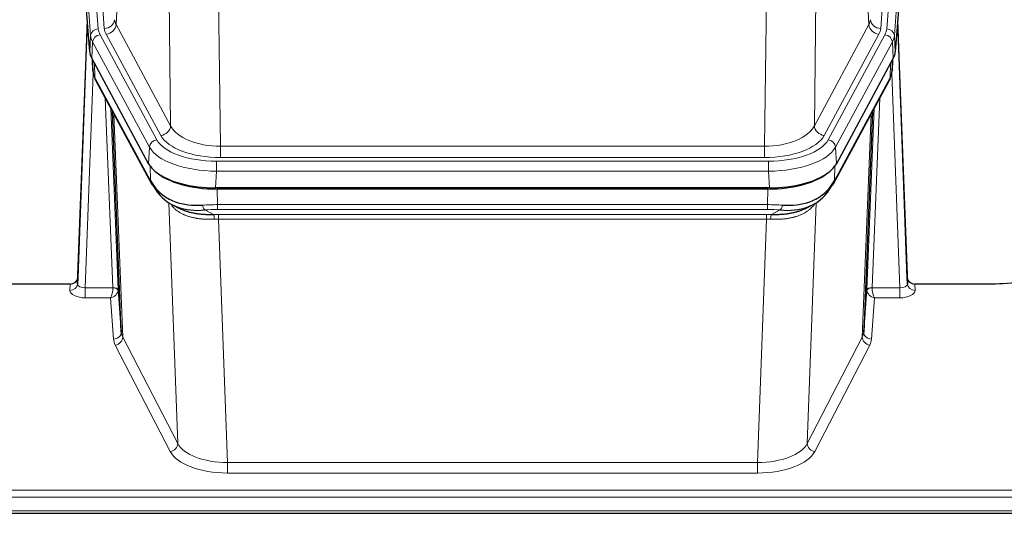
# Model space of a CAD drawing. Header units: inches. Extents: x 0 to 29700, y -16 to 21000.
# Tile 173 of 212: x 23539 to 23924, y 16592 to 16786. Entities that reach past the tile are written whole.
import ezdxf

# ---------------------------------------------------------------- set-up
doc = ezdxf.new("R2010")
doc.units = ezdxf.units.IN
doc.layers.add('254', color=7, linetype='Continuous', true_color=0xffffff)

msp = doc.modelspace()

# ---------------------------------------------------------------- linework, layer by layer
at = {"layer": '254', "color": 110, "linetype": 'Continuous', "lineweight": 13}
for p, q in [((23566.545, 16779.374), (23553.434, 16952.734)), ((23556.428, 16955.304), (23569.539, 16781.944)), ((23558.82, 16954.869), (23571.886, 16782.096)), ((23888.331, 16954.869), (23875.265, 16782.096)), ((23877.612, 16781.944), (23890.723, 16955.304)), ((23893.717, 16952.734), (23880.606, 16779.374)), ((23580.811, 16857.866), (23576.459, 16783.613)), ((23870.692, 16783.613), (23866.34, 16857.866)), ((23597.811, 16744.07), (23596.853, 16819.721)), ((23850.297, 16819.721), (23849.34, 16744.07)), ((23616.285, 16812.531), (23617.254, 16736.035)), ((23829.897, 16736.035), (23830.865, 16812.531)), ((23576.459, 16783.613), (23597.811, 16744.07)), ((23849.34, 16744.07), (23870.692, 16783.613)), ((23570.236, 16779.653), (23592.41, 16738.587)), ((23593.935, 16740.262), (23572.583, 16779.805)), ((23853.215, 16740.262), (23874.567, 16779.805)), ((23854.741, 16738.587), (23876.915, 16779.653)), ((23566.171, 16773.001), (23566.545, 16779.374)), ((23567.329, 16776.796), (23566.956, 16770.424)), ((23589.503, 16735.731), (23567.329, 16776.796)), ((23879.822, 16776.796), (23857.648, 16735.731)), ((23880.195, 16770.424), (23879.822, 16776.796)), ((23880.606, 16779.374), (23880.98, 16773.001)), ((23567.086, 16770.183), (23567.44, 16765.499)), ((23568.007, 16768.477), (23568.225, 16762.919)), ((23878.925, 16762.919), (23879.144, 16768.477)), ((23879.711, 16765.499), (23880.065, 16770.183)), ((23567.59, 16764.527), (23564.459, 16680.675)), ((23882.692, 16680.675), (23879.561, 16764.527)), ((23568.225, 16762.919), (23589.973, 16722.644)), ((23857.178, 16722.644), (23878.925, 16762.919)), ((23575.265, 16680.762), (23572.243, 16754.814)), ((23874.908, 16754.814), (23871.886, 16680.762)), ((23574.37, 16750.874), (23577.262, 16679.996)), ((23869.888, 16679.996), (23872.781, 16750.874)), ((23575.609, 16748.579), (23579.077, 16661.368)), ((23868.074, 16661.368), (23871.542, 16748.579)), ((23589.21, 16729.209), (23589.503, 16735.731)), ((23617.254, 16731.622), (23617.254, 16736.035)), ((23617.254, 16736.035), (23829.897, 16736.035)), ((23829.897, 16731.622), (23829.897, 16736.035)), ((23857.648, 16735.731), (23857.941, 16729.209)), ((23615.665, 16730.198), (23831.486, 16730.198)), ((23615.665, 16726.292), (23615.665, 16730.198)), ((23829.897, 16731.622), (23617.254, 16731.622)), ((23831.486, 16726.292), (23831.486, 16730.198)), ((23589.973, 16722.644), (23589.796, 16728.279)), ((23615.665, 16726.292), (23615.372, 16719.771)), ((23831.486, 16726.292), (23615.665, 16726.292)), ((23831.779, 16719.771), (23831.486, 16726.292)), ((23857.355, 16728.279), (23857.178, 16722.644)), ((23615.964, 16719.289), (23616.155, 16713.198)), ((23830.996, 16713.198), (23831.187, 16719.289)), ((23850.288, 16715.558), (23850.25, 16715.464)), ((23600.562, 16619.753), (23597.126, 16713.893)), ((23611.131, 16711.104), (23614.584, 16709.359)), ((23616.155, 16711.333), (23616.155, 16713.198)), ((23616.155, 16713.198), (23830.996, 16713.198)), ((23830.996, 16711.333), (23616.155, 16711.333)), ((23830.996, 16711.333), (23830.996, 16713.198)), ((23832.567, 16709.359), (23836.02, 16711.104)), ((23850.025, 16713.893), (23846.589, 16619.753)), ((23616.497, 16707.525), (23616.497, 16709.391)), ((23616.497, 16709.391), (23830.654, 16709.391)), ((23616.497, 16707.525), (23619.97, 16612.349)), ((23830.654, 16707.525), (23616.497, 16707.525)), ((23827.18, 16612.349), (23830.654, 16707.525)), ((23830.654, 16707.525), (23830.654, 16709.391)), ((23558.468, 16679.674), (23558.478, 16682.122)), ((23564.459, 16680.675), (23564.459, 16676.76)), ((23564.459, 16680.675), (23575.264, 16680.675)), ((23871.887, 16680.675), (23882.692, 16680.675)), ((23882.692, 16680.675), (23882.692, 16676.76)), ((23888.673, 16682.122), (23888.683, 16679.674)), ((23564.459, 16676.76), (23574.301, 16676.76)), ((23575.495, 16660.612), (23574.301, 16676.76)), ((23872.85, 16676.76), (23871.656, 16660.612)), ((23882.692, 16676.76), (23872.85, 16676.76)), ((23579.077, 16661.368), (23600.562, 16619.753)), ((23846.589, 16619.753), (23868.074, 16661.368)), ((23597.653, 16616.69), (23576.168, 16658.305)), ((23870.983, 16658.305), (23849.498, 16616.69)), ((23619.97, 16612.349), (23619.97, 16608.248)), ((23619.97, 16612.349), (23827.18, 16612.349)), ((23827.18, 16612.349), (23827.18, 16608.248)), ((23827.18, 16608.248), (23619.97, 16608.248)), ((23445.575, 16601.488), (24002.575, 16601.488)), ((23445.575, 16598.753), (24002.575, 16598.753)), ((23445.575, 16593.505), (24002.575, 16593.505))]:
    msp.add_line(p, q, dxfattribs=at)
at = {"layer": '254', "color": 2, "linetype": 'Continuous', "lineweight": 25}
for p, q in [((23566.171, 16773.001), (23553.053, 16946.455)), ((23894.097, 16946.455), (23880.98, 16773.001)), ((23565.235, 16785.382), (23561.477, 16684.744)), ((23885.674, 16684.744), (23881.916, 16785.382)), ((23561.466, 16682.207), (23565.155, 16780.989)), ((23881.996, 16780.989), (23885.685, 16682.207)), ((23589.21, 16729.209), (23566.956, 16770.424)), ((23567.084, 16770.187), (23567.447, 16765.385)), ((23567.44, 16765.499), (23567.269, 16769.843)), ((23880.195, 16770.424), (23857.941, 16729.209)), ((23879.704, 16765.385), (23880.067, 16770.187)), ((23879.881, 16769.843), (23879.711, 16765.499)), ((23567.44, 16765.499), (23567.447, 16765.385)), ((23879.704, 16765.385), (23879.711, 16765.499)), ((23568.584, 16761.589), (23590.332, 16721.314)), ((23856.819, 16721.314), (23878.566, 16761.589)), ((23578.491, 16663.378), (23575.063, 16749.589)), ((23872.087, 16749.589), (23868.66, 16663.378)), ((23831.779, 16719.771), (23615.372, 16719.771)), ((23831.187, 16719.289), (23615.964, 16719.289)), ((23598.473, 16713.137), (23601.216, 16711.751)), ((23845.884, 16711.726), (23848.678, 16713.137)), ((23561.477, 16684.744), (23561.466, 16682.207)), ((23885.685, 16682.207), (23885.674, 16684.744)), ((23558.478, 16682.122), (23445.575, 16682.122)), ((23577.262, 16679.996), (23578.491, 16663.378)), ((23868.66, 16663.378), (23869.888, 16679.996)), ((23918.575, 16682.122), (23888.673, 16682.122)), ((23445.575, 16592.49), (24002.575, 16592.49))]:
    msp.add_line(p, q, dxfattribs=at)
at = {"layer": '254', "color": 110, "linetype": 'Continuous', "lineweight": 13}
for centre, major_axis, ratio, start_param, end_param in [((23565.155, 16778.836), (0.214, 6.443), 0.0117452, 0.5090713, 1.2305416), ((23571.886, 16785.644), (3.989, 0.302), 0.8864705, 4.6454478, 6.1638843), ((23572.583, 16783.353), (3.52, 1.9), 0.8606628, 4.2773553, 5.7957917), ((23595.904, 16786.035), (20.038, 0.241), 0.4621297, 3.1708089, 3.3799603), ((23851.247, 16786.035), (-20.038, 0.241), 0.4621297, 2.903225, 3.1123764), ((23874.567, 16783.353), (3.52, -1.9), 0.8606628, 3.6289862, 5.1474227), ((23875.265, 16785.644), (3.989, -0.302), 0.8864705, 3.2608937, 4.7793301), ((23881.996, 16778.836), (-0.214, 6.443), 0.0117452, 5.0526437, 5.774114), ((23568.153, 16780.898), (2.998, -0.112), 0.4302668, 3.1576572, 3.7226285), ((23569.539, 16779.283), (2.991, 0.226), 0.8864705, 1.5038552, 3.0222916), ((23570.236, 16776.992), (2.64, 1.425), 0.8606628, 1.1357626, 2.6541991), ((23593.557, 16782.334), (24.033, 0.005), 0.4611335, 3.1763491, 3.3855005), ((23595.904, 16782.486), (24.033, 0.005), 0.4611335, 3.1763491, 3.3855005), ((23851.247, 16782.486), (-24.033, 0.005), 0.4611335, 2.8976848, 3.1068362), ((23853.594, 16782.334), (-24.033, 0.005), 0.4611335, 2.8976848, 3.1068362), ((23876.915, 16776.992), (2.64, -1.425), 0.8606628, 0.4873936, 2.00583), ((23877.612, 16779.283), (2.991, -0.226), 0.8864705, 0.119301, 1.6377375), ((23878.998, 16780.898), (2.998, 0.112), 0.4302668, 5.7021495, 6.2671208), ((23593.557, 16779.673), (-27.028, 0.171), 0.4605351, 0.0378207, 0.2469722), ((23853.594, 16779.673), (27.028, 0.171), 0.4605352, 6.0362132, 6.2453646), ((23595.235, 16745.71), (-27.538, 20.422), 0.1820484, 0.3394756, 0.3714558), ((23572.104, 16763.49), (3.52, 1.9), 0.8606628, 2.7414655, 3.1415888), ((23875.047, 16763.49), (3.52, -1.9), 0.8606628, 0.0000038, 0.4001271), ((23851.916, 16745.71), (27.538, 20.422), 0.1820481, 5.9117303, 5.9437105), ((23593.935, 16743.81), (3.52, 1.9), 0.8606628, 4.2773553, 5.7957917), ((23617.174, 16746.642), (-20.002, 0.126), 0.5302672, 0.2567917, 1.5781041), ((23829.976, 16746.642), (20.002, 0.126), 0.5302672, 4.7050812, 6.0263936), ((23853.215, 16743.81), (-3.52, 1.9), 0.8606628, 0.4873936, 2.00583), ((23592.41, 16735.926), (2.64, 1.425), 0.8606628, 1.1357626, 2.6541991), ((23615.717, 16741.295), (24.02, 0.03), 0.4619935, 3.3853572, 4.7096668), ((23617.174, 16743.094), (-24.002, 0.049), 0.477994, 0.2537759, 1.5750883), ((23829.976, 16743.094), (24.002, 0.049), 0.477994, 4.708097, 6.0294094), ((23831.434, 16741.295), (-24.02, 0.03), 0.4619935, 1.5735185, 2.8978281), ((23854.741, 16735.926), (2.64, -1.425), 0.8606628, 0.4873936, 2.00583), ((23615.717, 16738.634), (-27.018, 0.111), 0.4567867, 0.246464, 1.5707737), ((23831.434, 16738.634), (27.018, 0.111), 0.4567867, 4.7124116, 6.0367213), ((23593.851, 16723.214), (3.52, 1.9), 0.8606628, 2.7414655, 3.1415888), ((23853.299, 16723.214), (3.52, -1.9), 0.8606628, 0.0000038, 0.4001271), ((23616.804, 16705.764), (-27.015, 0.091), 0.2751837, 4.7373543, 4.9581852), ((23611.131, 16714.94), (-0.368, 3.983), 0.2964475, 2.0527062, 2.8396422), ((23616.804, 16701.929), (-23.017, 0.318), 0.4083138, 4.7462544, 4.9670852), ((23830.347, 16705.764), (27.015, 0.091), 0.2751837, 1.3250001, 1.545831), ((23830.347, 16701.929), (23.017, 0.318), 0.4083138, 1.3161001, 1.5369309), ((23836.02, 16714.94), (-0.368, -3.983), 0.2964475, 0.3019504, 1.0888865), ((23617.286, 16699.578), (-24.025, 0.387), 0.4081205, 4.7518285, 4.8316761), ((23614.584, 16705.524), (0.131, -3.998), 0.1099517, 2.0830946, 2.8518059), ((23617.286, 16695.743), (-20.023, 0.877), 0.5868265, 4.777515, 4.8573626), ((23829.865, 16699.578), (24.025, 0.387), 0.4081205, 1.4515093, 1.5313568), ((23829.865, 16695.743), (20.023, 0.877), 0.5868265, 1.4258227, 1.5056703), ((23832.567, 16705.524), (0.131, 3.998), 0.1099517, 0.2897867, 1.0584981), ((23564.471, 16679.674), (6.003, 0.008), 0.4854373, 3.1388974, 4.7096937), ((23558.468, 16682.298), (-3, 0.013), 0.8746179, 1.5745081, 3.1116779), ((23564.471, 16682.298), (3.004, 0.138), 0.5390598, 3.1127167, 4.683513), ((23574.301, 16679.384), (0.506, 2.997), 0.2740591, 3.694004, 5.2037138), ((23574.301, 16679.384), (2.669, 1.608), 0.8008031, 4.262859, 5.7725688), ((23574.265, 16680.731), (-1.001, 0.011), 0.9036667, 3.0924534, 3.1882188), ((23575.264, 16679.814), (1.996, -0.13), 0.4297663, 0.0674602, 1.5988341), ((23575.265, 16679.901), (1.998, 0.082), 0.4302193, 0.0160628, 1.553239), ((23574.265, 16679.87), (2.996, 0.15), 0.8842154, 6.1784611, 6.2742266), ((23872.886, 16679.87), (-2.996, 0.15), 0.8842153, 0.0089587, 0.1047241), ((23871.886, 16679.901), (1.998, -0.082), 0.4302193, 1.5883537, 3.1255299), ((23871.887, 16679.814), (-1.996, -0.13), 0.4297663, 4.6843512, 6.2157251), ((23872.85, 16679.384), (-2.669, 1.608), 0.8008031, 0.5106166, 2.0203264), ((23872.886, 16680.731), (1.001, 0.011), 0.9036694, 3.0949665, 3.1907321), ((23872.85, 16679.384), (-0.506, 2.997), 0.2740591, 1.0794715, 2.5891813), ((23882.68, 16682.298), (-3.004, 0.138), 0.5390598, 1.5996723, 3.1704686), ((23882.68, 16679.674), (-6.003, 0.008), 0.4854373, 1.5734916, 3.1442879), ((23888.683, 16682.298), (-3, -0.013), 0.8746179, 0.0299147, 1.5670846), ((23575.495, 16663.235), (-2.992, -0.221), 0.8740585, 1.5062672, 3.1117425), ((23598.494, 16661.009), (-23.014, 0.002), 0.4845187, 0.0358431, 0.2451673), ((23576.168, 16660.928), (-2.666, -1.376), 0.8484453, 1.1579292, 2.76165), ((23598.494, 16663.633), (-20.016, 0.121), 0.4848834, 0.0387668, 0.248091), ((23870.983, 16660.928), (2.666, -1.376), 0.8484453, 3.5215353, 5.1252561), ((23848.657, 16663.633), (20.016, 0.121), 0.4848834, 6.0350943, 6.2444185), ((23871.656, 16663.235), (2.992, -0.221), 0.8740585, 3.1714428, 4.7769181), ((23848.657, 16661.009), (23.014, 0.002), 0.4845187, 6.038018, 6.2473422), ((23597.653, 16619.314), (-2.666, -1.376), 0.8484453, 1.1579292, 2.76165), ((23619.977, 16622.023), (-20.013, 0.104), 0.483363, 0.2476114, 1.5729934), ((23827.174, 16622.023), (20.013, 0.104), 0.483363, 4.7101919, 6.0355739), ((23849.498, 16619.314), (2.666, -1.376), 0.8484453, 3.5215353, 5.1252561), ((23619.977, 16619.399), (23.012, 0.004), 0.4845836, 3.3866449, 4.7120269), ((23827.174, 16619.399), (-23.012, 0.004), 0.4845836, 1.5711584, 2.8965404)]:
    msp.add_ellipse(centre, major_axis=major_axis, ratio=ratio, start_param=start_param, end_param=end_param, dxfattribs=at)
at = {"layer": '254', "color": 2, "linetype": 'Continuous', "lineweight": 25}
for centre, major_axis, ratio, start_param, end_param in [((23593.191, 16773.44), (27.037, 0.006), 0.4611335, 3.1763491, 3.3855005), ((23853.959, 16773.44), (-27.037, 0.006), 0.4611335, 2.8976848, 3.1068362), ((23595.235, 16745.71), (-27.174, 22.247), 0.2659538, 0.2482954, 0.2802757), ((23594.084, 16774.986), (26.161, 11.46), 0.4493681, 3.0159633, 3.1613144), ((23853.066, 16774.986), (-26.161, 11.46), 0.4493681, 3.1218709, 3.267222), ((23851.916, 16745.71), (27.174, 22.247), 0.2659533, 6.0029103, 6.0348905), ((23571.938, 16763.81), (3.584, 1.776), 0.8816114, 2.7716102, 3.1419462), ((23875.213, 16763.81), (3.584, -1.776), 0.8816114, 6.2824956, 6.6531678), ((23615.43, 16732.255), (27.023, 0.034), 0.4619935, 3.3853572, 3.670307), ((23615.989, 16731.764), (27.01, 0.015), 0.4618579, 3.6271853, 4.7111791), ((23615.43, 16732.255), (27.023, 0.034), 0.4619935, 3.670307, 4.7096668), ((23831.161, 16731.764), (-27.01, 0.015), 0.4618579, 1.5720062, 2.656), ((23831.721, 16732.255), (-27.023, 0.034), 0.4619935, 1.5735185, 2.6128783), ((23831.721, 16732.255), (-27.023, 0.034), 0.4619935, 2.6128783, 2.8978281), ((23616.804, 16705.764), (-27.355, 20.182), 0.1876908, 0.3765826, 0.5974134), ((23830.347, 16705.764), (27.355, 20.182), 0.1876908, 5.6857719, 5.9066027), ((23593.851, 16723.214), (3.52, 1.9), 0.8606628, 3.1415888, 3.5094104), ((23614.108, 16702.902), (-23.434, 19.972), 0.1471226, 0.3626514, 0.5834823), ((23595.628, 16720.532), (3.195, 2.407), 0.6715965, 2.6043549, 3.391291), ((23615.901, 16734.582), (25.329, 12.681), 0.6929209, 3.2824386, 4.1662755), ((23831.25, 16734.582), (-25.329, 12.681), 0.6929209, 2.1169098, 3.0007467), ((23833.043, 16702.902), (23.434, 19.972), 0.1471226, 5.6997031, 5.9205339), ((23851.523, 16720.532), (3.195, -2.407), 0.6715965, 6.033487, 6.820423), ((23853.299, 16723.214), (3.52, -1.9), 0.8606628, 5.9153676, 6.2831892), ((23615.901, 16734.582), (23.359, 16.381), 0.7286412, 3.1732971, 4.057134), ((23593.729, 16713.042), (-3.388, -2.127), 0.8041825, 3.1410453, 3.3164277), ((23831.25, 16734.582), (-23.359, 16.381), 0.7286412, 2.2260513, 3.1098882), ((23853.422, 16713.042), (-3.388, 2.127), 0.8041825, 6.1083502, 6.2835535), ((23558.479, 16684.835), (3, 0.002), 0.9042699, 4.7116987, 6.2488686), ((23888.672, 16684.835), (-3, 0.002), 0.9042699, 0.0343167, 1.5714866)]:
    msp.add_ellipse(centre, major_axis=major_axis, ratio=ratio, start_param=start_param, end_param=end_param, dxfattribs=at)
for points in [[(23568.354, 16762.034), (23568.464, 16761.812), (23568.584, 16761.589)], [(23878.566, 16761.589), (23878.687, 16761.812), (23878.797, 16762.034)]]:
    msp.add_open_spline(points, degree=2, dxfattribs=at)
at = {"layer": '254', "color": 110, "linetype": 'Continuous', "lineweight": 13}
for points, knots in [([(23614.903, 16707.496), (23614.414, 16707.476), (23613.93, 16707.463), (23612.97, 16707.454), (23612.495, 16707.458), (23611.553, 16707.484), (23611.086, 16707.506), (23610.16, 16707.57), (23609.702, 16707.613), (23609.021, 16707.692), (23608.794, 16707.721), (23608.457, 16707.769), (23608.345, 16707.786), (23608.122, 16707.82), (23608.011, 16707.838), (23607.459, 16707.931), (23607.028, 16708.016), (23606.184, 16708.207), (23605.36, 16708.419), (23604.574, 16708.674), (23603.808, 16708.95), (23603.434, 16709.099), (23603.025, 16709.279), (23602.98, 16709.299), (23602.889, 16709.34), (23602.844, 16709.36), (23602.71, 16709.422), (23602.444, 16709.548), (23602.186, 16709.679), (23601.681, 16709.946), (23601.359, 16710.133), (23600.742, 16710.523), (23600.448, 16710.727), (23599.888, 16711.148), (23599.621, 16711.367), (23599.243, 16711.706), (23599.121, 16711.82), (23598.943, 16711.995), (23598.884, 16712.054), (23598.769, 16712.172), (23598.713, 16712.231), (23598.464, 16712.498), (23598.283, 16712.709), (23598.115, 16712.923)], [0, 0, 0, 0, 0.0672484, 0.0672484, 0.1344967, 0.1344967, 0.2017451, 0.2017451, 0.2689935, 0.2689935, 0.3026176, 0.3026176, 0.3194297, 0.3194297, 0.3362418, 0.3362418, 0.4034902, 0.4034902, 0.4707386, 0.5379869, 0.5379869, 0.6052353, 0.6052353, 0.6136413, 0.6136413, 0.6220474, 0.6220474, 0.6388595, 0.6724837, 0.6724837, 0.739732, 0.739732, 0.8069804, 0.8069804, 0.8742287, 0.8742287, 0.9078529, 0.9078529, 0.924665, 0.924665, 0.9414771, 0.9414771, 1, 1, 1, 1]), ([(23849.627, 16713.767), (23849.472, 16713.515), (23849.3, 16713.266), (23848.924, 16712.776), (23848.721, 16712.535), (23848.283, 16712.064), (23848.049, 16711.833), (23847.549, 16711.383), (23847.283, 16711.164), (23846.861, 16710.845), (23846.716, 16710.741), (23846.493, 16710.586), (23846.417, 16710.535), (23846.265, 16710.434), (23846.188, 16710.384), (23845.8, 16710.138), (23845.477, 16709.95), (23844.807, 16709.595), (23844.113, 16709.258), (23843.372, 16708.961), (23842.606, 16708.684), (23842.212, 16708.555), (23841.754, 16708.422), (23841.702, 16708.407), (23841.6, 16708.378), (23841.548, 16708.364), (23841.394, 16708.322), (23841.083, 16708.239), (23840.768, 16708.162), (23840.133, 16708.018), (23839.702, 16707.934), (23838.828, 16707.785), (23838.384, 16707.722), (23837.482, 16707.616), (23837.025, 16707.573), (23836.327, 16707.524), (23836.093, 16707.51), (23835.739, 16707.493), (23835.621, 16707.488), (23835.383, 16707.479), (23835.264, 16707.475), (23834.668, 16707.458), (23834.188, 16707.454), (23833.222, 16707.463), (23832.737, 16707.476), (23832.248, 16707.496)], [0, 0, 0, 0, 0.0625, 0.0625, 0.125, 0.125, 0.1875, 0.1875, 0.25, 0.25, 0.28125, 0.28125, 0.296875, 0.296875, 0.3125, 0.3125, 0.375, 0.375, 0.4375, 0.5, 0.5, 0.5625, 0.5625, 0.5703125, 0.5703125, 0.578125, 0.578125, 0.59375, 0.625, 0.625, 0.6875, 0.6875, 0.75, 0.75, 0.8125, 0.8125, 0.84375, 0.84375, 0.859375, 0.859375, 0.875, 0.875, 0.9375, 0.9375, 1, 1, 1, 1])]:
    msp.add_open_spline(points, degree=3, knots=knots, dxfattribs=at)
at = {"layer": '254', "color": 2, "linetype": 'Continuous', "lineweight": 25}
for points, knots in [([(23601.166, 16711.776), (23601.269, 16711.724), (23601.373, 16711.673), (23601.57, 16711.579), (23601.663, 16711.535), (23601.803, 16711.471), (23601.85, 16711.45), (23601.945, 16711.407), (23602.372, 16711.219), (23602.813, 16711.043), (23603.62, 16710.753), (23604.449, 16710.484), (23605.321, 16710.256), (23606.216, 16710.048), (23606.674, 16709.954), (23607.261, 16709.85), (23607.379, 16709.829), (23607.616, 16709.79), (23607.736, 16709.771), (23608.095, 16709.716), (23608.335, 16709.682), (23609.06, 16709.589), (23609.548, 16709.537), (23610.532, 16709.453), (23611.028, 16709.421), (23612.029, 16709.375), (23612.534, 16709.36), (23613.552, 16709.348), (23614.066, 16709.35), (23614.584, 16709.359)], [0, 0, 0, 0, 0.0294734, 0.0294734, 0.0550135, 0.0550135, 0.0677836, 0.0677836, 0.0805537, 0.1827144, 0.1827144, 0.2848751, 0.3870358, 0.3870358, 0.4891965, 0.4891965, 0.5147367, 0.5147367, 0.5402769, 0.5402769, 0.5913572, 0.5913572, 0.6935179, 0.6935179, 0.7956786, 0.7956786, 0.8978393, 0.8978393, 1, 1, 1, 1]), ([(23832.567, 16709.359), (23833.085, 16709.35), (23833.6, 16709.348), (23834.626, 16709.36), (23835.136, 16709.375), (23835.77, 16709.405), (23835.897, 16709.411), (23836.15, 16709.426), (23836.276, 16709.433), (23836.653, 16709.458), (23836.902, 16709.477), (23837.644, 16709.541), (23838.131, 16709.594), (23839.09, 16709.718), (23839.561, 16709.791), (23840.49, 16709.957), (23840.947, 16710.05), (23841.62, 16710.207), (23841.843, 16710.262), (23842.174, 16710.349), (23842.284, 16710.379), (23842.448, 16710.424), (23842.502, 16710.44), (23842.611, 16710.471), (23843.097, 16710.612), (23843.566, 16710.765), (23844.371, 16711.056), (23845.069, 16711.335), (23845.723, 16711.644), (23846.005, 16711.786)], [0, 0, 0, 0, 0.1020877, 0.1020877, 0.2041754, 0.2041754, 0.2296973, 0.2296973, 0.2552192, 0.2552192, 0.3062631, 0.3062631, 0.4083508, 0.4083508, 0.5104385, 0.5104385, 0.6125262, 0.6125262, 0.66357, 0.66357, 0.6890919, 0.6890919, 0.7018529, 0.7018529, 0.7146139, 0.8167015, 0.8167015, 0.9187892, 1, 1, 1, 1]), ([(23941.955, 16685.163), (23938.421, 16684.173), (23934.62, 16683.408), (23926.737, 16682.383), (23922.656, 16682.122), (23918.575, 16682.122)], [0, 0, 0, 0, 0.5, 0.5, 1, 1, 1, 1])]:
    msp.add_open_spline(points, degree=3, knots=knots, dxfattribs=at)

doc.saveas('drawing.dxf')
